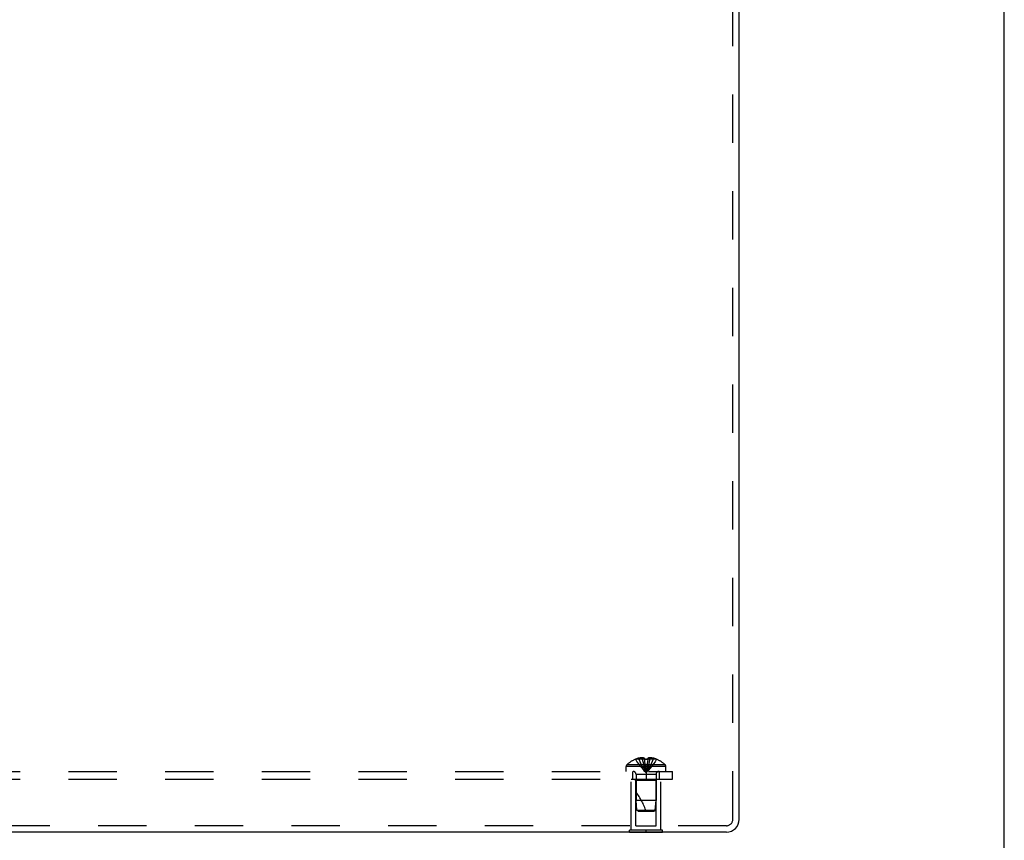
# Model space of a CAD drawing. Header units: inches. Extents: x 0 to 82.5, y 0 to 53.4.
# Tile 121 of 128: x 73.3 to 82.5, y 22.6 to 30.3. Entities that reach past the tile are written whole.
import ezdxf

# ---------------------------------------------------------------- set-up
doc = ezdxf.new("R2010")
doc.units = ezdxf.units.IN
doc.header["$LTSCALE"] = 4.538835
doc.header["$MEASUREMENT"] = 0
doc.linetypes.add('HIDDEN', pattern=[0.2, 0.1, -0.1])
doc.layers.get('0').update_dxf_attribs({"linetype": 'CONTINUOUS'})
doc.layers.add('DEFAULT_2', color=8, linetype='HIDDEN')
doc.layers.add('SUBPANEL', color=7, linetype='CONTINUOUS')

msp = doc.modelspace()

# ---------------------------------------------------------------- linework, layer by layer
at = {"color": 7, "linetype": 'Continuous'}
for p, q in [((82.5243, 0), (82.5243, 53.3981)), ((79.0035, 22.6367), (79.0035, 22.6407)), ((79.3155, 22.6367), (79.0035, 22.6367)), ((79.1595, 22.6367), (79.1595, 22.6407)), ((79.3155, 22.6367), (79.3155, 22.6407))]:
    msp.add_line(p, q, dxfattribs=at)
at = {"color": 3, "linetype": 'Continuous'}
for p, q in [((80.0345, 22.7607), (80.0345, 33.0115)), ((79.9145, 22.6407), (64.1545, 22.6407))]:
    msp.add_line(p, q, dxfattribs=at)
msp.add_arc((79.9145, 22.7607), 0.12, 270, 360, dxfattribs=at)
at = {"layer": 'DEFAULT_2', "color": 8, "linetype": 'HIDDEN'}
for p, q in [((79.9745, 22.7607), (79.9745, 33.041)), ((79.0195, 23.1367), (79.2995, 23.1367)), ((79.0195, 22.6577), (79.0195, 23.1367)), ((79.0645, 23.1267), (79.0545, 23.1367)), ((79.2545, 23.1267), (79.0645, 23.1267)), ((79.0645, 22.6992), (79.0645, 23.1267)), ((79.2545, 23.1267), (79.2645, 23.1367)), ((79.2545, 22.6992), (79.2545, 23.1267)), ((79.2995, 22.6577), (79.2995, 23.1367)), ((79.9145, 22.7007), (64.1545, 22.7007)), ((79.3155, 22.6577), (79.0035, 22.6577)), ((79.0035, 22.6407), (79.0035, 22.6577)), ((79.0645, 22.6992), (79.2545, 22.6992)), ((79.1595, 22.6407), (79.1595, 22.6577)), ((79.3155, 22.6407), (79.3155, 22.6577))]:
    msp.add_line(p, q, dxfattribs=at)
msp.add_arc((79.9145, 22.7607), 0.06, 270, 360, dxfattribs=at)
at = {"layer": 'SUBPANEL', "color": 8, "linetype": 'HIDDEN'}
for p, q in [((79.0602, 23.3246), (79.06, 23.325)), ((79.0612, 23.325), (79.0602, 23.3246)), ((79.144, 23.325), (79.0612, 23.325)), ((79.091, 23.325), (79.091, 23.3351)), ((79.1246, 23.325), (79.1246, 23.34)), ((79.144, 23.325), (79.144, 23.3351)), ((79.144, 23.325), (79.1461, 23.3025)), ((79.144, 23.325), (79.144, 23.3246)), ((79.1466, 23.3247), (79.144, 23.3246)), ((79.1461, 23.3029), (79.1485, 23.2811)), ((79.1749, 23.3246), (79.1724, 23.3247)), ((79.175, 23.325), (79.1728, 23.3025)), ((79.175, 23.325), (79.1749, 23.3246)), ((79.175, 23.3351), (79.175, 23.325)), ((79.2578, 23.325), (79.175, 23.325)), ((79.1944, 23.325), (79.1944, 23.34)), ((79.228, 23.325), (79.228, 23.3351)), ((79.2587, 23.3246), (79.2578, 23.325)), ((79.259, 23.325), (79.2587, 23.3246)), ((64.6595, 23.2117), (79.4095, 23.2117)), ((79.346, 23.2582), (78.973, 23.2582)), ((78.973, 23.2117), (78.973, 23.2582)), ((79.3397, 23.2727), (78.9792, 23.2727)), ((79.0345, 23.1367), (79.0345, 23.2117)), ((79.1484, 23.2813), (79.1509, 23.2602)), ((79.1509, 23.2603), (79.1536, 23.2399)), ((79.1595, 23.2117), (79.1595, 23.1367)), ((79.2845, 23.1367), (79.2845, 23.2117)), ((79.346, 23.2117), (79.346, 23.2582)), ((79.4095, 23.1367), (79.4095, 23.2117)), ((64.6595, 23.1367), (79.4095, 23.1367)), ((79.2535, 23.1835), (79.0655, 23.1835)), ((79.0655, 23.1835), (79.0655, 22.9367)), ((79.2535, 23.1835), (79.2535, 22.9367)), ((79.2535, 22.9367), (79.0655, 22.9367)), ((79.0745, 22.8466), (79.0655, 22.9367)), ((79.2445, 22.8466), (79.2535, 22.9367)), ((79.0745, 22.8466), (79.2445, 22.8466)), ((79.0855, 22.8367), (79.0745, 22.8466)), ((79.2335, 22.8367), (79.2445, 22.8466)), ((79.0855, 22.8367), (79.2335, 22.8367))]:
    msp.add_line(p, q, dxfattribs=at)
for points in [[(79.0602, 23.3246), (79.0739, 23.3025), (79.0887, 23.2811), (79.1047, 23.2602), (79.1218, 23.2399), (79.1401, 23.2201), (79.1595, 23.201)], [(79.1246, 23.34), (79.1204, 23.3397), (79.1162, 23.3393), (79.112, 23.3388), (79.1078, 23.3383), (79.1036, 23.3376), (79.0994, 23.3369), (79.0952, 23.336), (79.091, 23.3351)], [(79.091, 23.325), (79.1004, 23.3029), (79.1107, 23.2813), (79.1217, 23.2603), (79.1335, 23.24), (79.1461, 23.2202), (79.1595, 23.201)], [(79.144, 23.3351), (79.1414, 23.3361), (79.1389, 23.3369), (79.1364, 23.3377), (79.134, 23.3383), (79.1316, 23.3389), (79.1292, 23.3393), (79.1269, 23.3397), (79.1246, 23.34)], [(79.1246, 23.325), (79.1294, 23.3029), (79.1346, 23.2813), (79.1402, 23.2603), (79.1462, 23.24), (79.1527, 23.2202), (79.1595, 23.201)], [(79.144, 23.3246), (79.1466, 23.3247), (79.1491, 23.3248), (79.1517, 23.3249), (79.1543, 23.325), (79.1569, 23.325), (79.1595, 23.325)], [(79.1543, 23.325), (79.1517, 23.3249), (79.1491, 23.3248)], [(79.1595, 23.325), (79.1621, 23.325), (79.1647, 23.325), (79.1672, 23.3249), (79.1698, 23.3248), (79.1724, 23.3247), (79.1749, 23.3246)], [(79.1944, 23.325), (79.1896, 23.3029), (79.1844, 23.2813), (79.1787, 23.2603), (79.1727, 23.24), (79.1663, 23.2202), (79.1595, 23.201)], [(79.228, 23.325), (79.2185, 23.3029), (79.2083, 23.2813), (79.1973, 23.2603), (79.1855, 23.24), (79.1729, 23.2202), (79.1595, 23.201)], [(79.2587, 23.3246), (79.245, 23.3025), (79.2302, 23.2811), (79.2142, 23.2602), (79.1971, 23.2399), (79.1789, 23.2201), (79.1595, 23.201)], [(79.1728, 23.3029), (79.1705, 23.2811), (79.168, 23.2602), (79.1653, 23.2399), (79.1625, 23.2201), (79.1595, 23.201)], [(79.1698, 23.3248), (79.1672, 23.3249), (79.1647, 23.325)], [(79.1944, 23.34), (79.1921, 23.3397), (79.1897, 23.3393), (79.1874, 23.3389), (79.185, 23.3383), (79.1826, 23.3377), (79.1801, 23.3369), (79.1776, 23.3361), (79.175, 23.3351)], [(79.228, 23.3351), (79.2238, 23.336), (79.2196, 23.3369), (79.2154, 23.3376), (79.2112, 23.3383), (79.207, 23.3388), (79.2028, 23.3393), (79.1986, 23.3397), (79.1944, 23.34)], [(79.1536, 23.24), (79.1564, 23.2202), (79.1595, 23.201)], [(79.1536, 23.2399), (79.1565, 23.2201), (79.1595, 23.201)], [(79.1705, 23.2813), (79.168, 23.2603), (79.1654, 23.24), (79.1625, 23.2202), (79.1595, 23.201)]]:
    msp.add_lwpolyline(points, dxfattribs=at)
for centre, radius, start, end in [((79.1595, 23.0828), 0.2618, 112.36129, 133.5138), ((79.1595, 23.0828), 0.2614, 105.19411, 112.08938), ((79.1595, 23.0828), 0.2614, 67.91062, 74.80589), ((79.1595, 23.0828), 0.2618, 46.4862, 67.63871), ((78.993, 23.2582), 0.02, 133.5138, 180), ((79.0373, 23.1835), 0.0282, 0, 90), ((79.2817, 23.1835), 0.0282, 90, 180), ((79.326, 23.2582), 0.02, 0, 46.4862), ((78.6142, 22.6665), 0.5712, 17.33536, 37.81376)]:
    msp.add_arc(centre, radius, start, end, dxfattribs=at)

doc.saveas('drawing.dxf')
